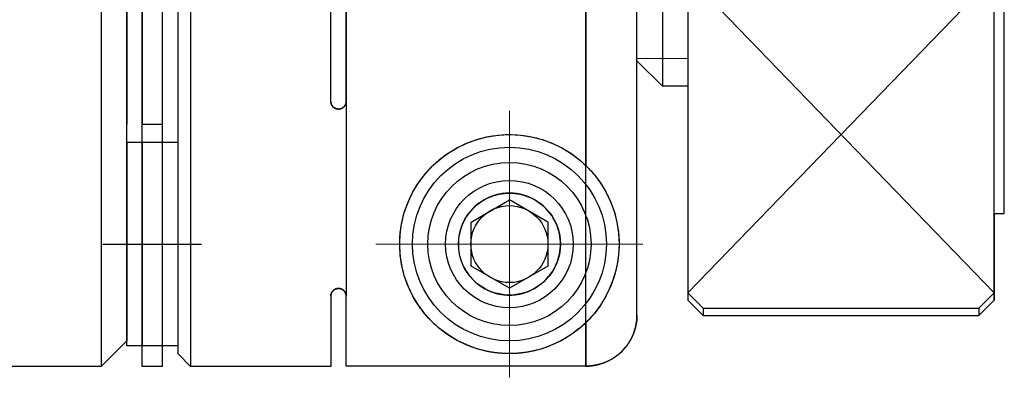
# Model space of a CAD drawing. Header units: millimetres. Extents: x 8836 to 10222, y 1969 to 2926.
# Tile 7 of 37: x 9331.99 to 9351.29, y 2055.46 to 2062.48. Entities that reach past the tile are written whole.
import ezdxf

# ---------------------------------------------------------------- set-up
doc = ezdxf.new("R2010")
doc.units = ezdxf.units.MM
doc.header["$LTSCALE"] = 0.8
doc.linetypes.add('GEN7', pattern=[13.75, 10, -1.25, 1.25, -1.25])
doc.layers.get('0').update_dxf_attribs({"lineweight": 30})
for name, color, linetype, lineweight in [('6', 2, 'Continuous', 15), ('7', 4, 'GEN7', 15), ('AM_0', 7, 'Continuous', 30)]:
    doc.layers.add(name, color=color, linetype=linetype, lineweight=lineweight)

# ---------------------------------------------------------------- blocks, each defined once
blk = doc.blocks.new('19012801')
for p, q in [((12275.493, 5067.251), (12275.493, 5048.251)), ((12276.293, 5048.251), (12276.293, 5067.251)), ((12276.693, 5048.251), (12276.693, 5067.251)), ((12277.243, 5067.251), (12277.243, 5048.251)), ((12279.993, 5053.451), (12279.993, 5067.251)), ((12280.293, 5053.451), (12280.293, 5067.246)), ((12280.293, 5067.246), (12280.293, 5049.631)), ((12276.993, 5067.001), (12276.993, 5048.501)), ((12275.993, 5048.651), (12275.993, 5066.851)), ((12284.993, 5066.391), (12284.993, 5052.191)), ((12285.993, 5049.256), (12285.993, 5066.245)), ((12286.993, 5065.951), (12286.993, 5049.551)), ((12293.193, 5051.251), (12293.193, 5064.251)), ((12284.993, 5048.255), (12284.993, 5063.31)), ((12275.993, 5062.501), (12275.993, 5053.001)), ((12276.293, 5062.501), (12276.293, 5053.001)), ((12276.693, 5053.001), (12276.693, 5062.501)), ((12286.493, 5061.751), (12286.493, 5053.751)), ((12285.993, 5054.251), (12285.993, 5061.251)), ((12292.993, 5049.551), (12292.993, 5057.751)), ((12285.993, 5054.251), (12286.493, 5053.751)), ((12286.993, 5053.751), (12286.493, 5053.751)), ((12276.693, 5053.001), (12276.293, 5053.001)), ((12275.993, 5052.651), (12276.293, 5052.651)), ((12275.993, 5052.651), (12275.993, 5048.751)), ((12276.293, 5052.651), (12276.693, 5052.651)), ((12276.293, 5052.651), (12276.693, 5052.651)), ((12276.293, 5052.651), (12276.293, 5048.651)), ((12276.693, 5052.651), (12276.993, 5052.651)), ((12276.693, 5048.651), (12276.693, 5052.651)), ((12276.993, 5052.651), (12276.993, 5048.651)), ((12282.743, 5051.084), (12283.493, 5051.517)), ((12284.243, 5051.084), (12283.493, 5051.517)), ((12292.993, 5051.251), (12292.993, 5049.551)), ((12292.993, 5051.251), (12293.193, 5051.251)), ((12282.743, 5050.218), (12282.743, 5051.084)), ((12284.243, 5051.084), (12284.243, 5050.218)), ((12275.527, 5050.651), (12277.458, 5050.651)), ((12283.493, 5049.785), (12282.743, 5050.218)), ((12284.243, 5050.218), (12283.493, 5049.785)), ((12279.993, 5049.631), (12279.993, 5048.251)), ((12280.293, 5048.255), (12280.293, 5049.631)), ((12286.993, 5049.691), (12287.293, 5049.391)), ((12292.693, 5049.391), (12292.993, 5049.691)), ((12287.293, 5049.251), (12286.993, 5049.551)), ((12287.293, 5049.391), (12287.293, 5049.251)), ((12287.293, 5049.391), (12292.693, 5049.391)), ((12292.693, 5049.251), (12292.993, 5049.551)), ((12292.693, 5049.391), (12292.693, 5049.251)), ((12287.293, 5049.251), (12292.693, 5049.251)), ((12284.993, 5049.11), (12284.993, 5048.255)), ((12275.993, 5048.751), (12275.493, 5048.251)), ((12276.293, 5048.651), (12275.993, 5048.651)), ((12276.693, 5048.651), (12276.293, 5048.651)), ((12276.693, 5048.651), (12276.293, 5048.651)), ((12276.993, 5048.651), (12276.693, 5048.651)), ((12277.243, 5048.251), (12276.993, 5048.501)), ((12275.493, 5048.251), (12270.993, 5048.251)), ((12276.693, 5048.251), (12276.293, 5048.251)), ((12279.993, 5048.251), (12277.243, 5048.251)), ((12284.993, 5048.255), (12280.293, 5048.255))]:
    blk.add_line(p, q)
for points in [[(12279.993, 5053.451), (12279.993, 5053.449), (12279.993, 5053.445), (12279.993, 5053.441), (12279.993, 5053.439), (12279.993, 5053.436), (12279.994, 5053.432), (12279.994, 5053.428), (12279.995, 5053.424), (12279.996, 5053.42), (12279.997, 5053.416), (12279.997, 5053.414), (12279.998, 5053.412), (12279.999, 5053.408), (12280, 5053.404), (12280.001, 5053.4), (12280.003, 5053.396), (12280.005, 5053.392), (12280.005, 5053.39), (12280.006, 5053.388), (12280.008, 5053.384), (12280.01, 5053.38), (12280.011, 5053.378), (12280.012, 5053.376), (12280.014, 5053.373), (12280.017, 5053.369), (12280.018, 5053.367), (12280.019, 5053.365), (12280.022, 5053.362), (12280.024, 5053.359), (12280.027, 5053.355), (12280.03, 5053.352), (12280.032, 5053.349), (12280.034, 5053.347), (12280.035, 5053.346), (12280.038, 5053.343), (12280.041, 5053.34), (12280.045, 5053.337), (12280.048, 5053.334), (12280.051, 5053.332), (12280.053, 5053.33), (12280.055, 5053.329), (12280.058, 5053.326), (12280.062, 5053.324), (12280.066, 5053.322), (12280.07, 5053.319), (12280.074, 5053.317), (12280.076, 5053.316), (12280.078, 5053.315), (12280.082, 5053.313), (12280.087, 5053.311), (12280.091, 5053.31), (12280.095, 5053.308), (12280.1, 5053.307), (12280.102, 5053.306), (12280.104, 5053.306), (12280.109, 5053.304), (12280.113, 5053.304), (12280.118, 5053.303), (12280.122, 5053.302), (12280.127, 5053.301), (12280.129, 5053.301), (12280.131, 5053.301), (12280.136, 5053.301), (12280.14, 5053.301), (12280.143, 5053.301), (12280.145, 5053.301), (12280.149, 5053.301), (12280.154, 5053.301), (12280.156, 5053.301), (12280.158, 5053.301), (12280.163, 5053.302), (12280.167, 5053.303), (12280.172, 5053.304), (12280.177, 5053.304), (12280.181, 5053.306), (12280.183, 5053.306), (12280.185, 5053.307), (12280.19, 5053.308), (12280.194, 5053.31), (12280.199, 5053.311), (12280.203, 5053.313), (12280.207, 5053.315), (12280.209, 5053.316), (12280.211, 5053.317), (12280.215, 5053.319), (12280.219, 5053.322), (12280.223, 5053.324), (12280.227, 5053.326), (12280.23, 5053.329), (12280.232, 5053.33), (12280.234, 5053.332), (12280.237, 5053.334), (12280.241, 5053.337), (12280.244, 5053.34), (12280.247, 5053.343), (12280.25, 5053.346), (12280.251, 5053.347), (12280.253, 5053.349), (12280.256, 5053.352), (12280.258, 5053.355), (12280.261, 5053.359), (12280.264, 5053.362), (12280.266, 5053.365), (12280.267, 5053.367), (12280.268, 5053.369), (12280.271, 5053.373), (12280.273, 5053.376), (12280.274, 5053.378), (12280.275, 5053.38), (12280.277, 5053.384), (12280.279, 5053.388), (12280.28, 5053.39), (12280.281, 5053.392), (12280.282, 5053.396), (12280.284, 5053.4), (12280.285, 5053.404), (12280.286, 5053.408), (12280.287, 5053.412), (12280.288, 5053.414), (12280.289, 5053.416), (12280.289, 5053.42), (12280.29, 5053.424), (12280.291, 5053.428), (12280.291, 5053.432), (12280.292, 5053.436), (12280.292, 5053.439), (12280.292, 5053.441), (12280.292, 5053.445), (12280.293, 5053.449), (12280.293, 5053.451)], [(12280.293, 5053.451), (12280.293, 5053.449), (12280.292, 5053.445), (12280.292, 5053.441), (12280.292, 5053.439), (12280.292, 5053.436), (12280.291, 5053.432), (12280.291, 5053.428), (12280.29, 5053.424), (12280.289, 5053.42), (12280.289, 5053.416), (12280.288, 5053.414), (12280.287, 5053.412), (12280.286, 5053.408), (12280.285, 5053.404), (12280.284, 5053.4), (12280.282, 5053.396), (12280.281, 5053.392), (12280.28, 5053.39), (12280.279, 5053.388), (12280.277, 5053.384), (12280.275, 5053.38), (12280.274, 5053.378), (12280.273, 5053.376), (12280.271, 5053.373), (12280.268, 5053.369), (12280.267, 5053.367), (12280.266, 5053.365), (12280.264, 5053.362), (12280.261, 5053.359), (12280.258, 5053.355), (12280.256, 5053.352), (12280.253, 5053.349), (12280.251, 5053.347), (12280.25, 5053.346), (12280.247, 5053.343), (12280.244, 5053.34), (12280.241, 5053.337), (12280.237, 5053.334), (12280.234, 5053.332), (12280.232, 5053.33), (12280.23, 5053.329), (12280.227, 5053.326), (12280.223, 5053.324), (12280.219, 5053.322), (12280.215, 5053.319), (12280.211, 5053.317), (12280.209, 5053.316), (12280.207, 5053.315), (12280.203, 5053.313), (12280.199, 5053.311), (12280.194, 5053.31), (12280.19, 5053.308), (12280.185, 5053.307), (12280.183, 5053.306), (12280.181, 5053.306), (12280.177, 5053.304), (12280.172, 5053.304), (12280.167, 5053.303), (12280.163, 5053.302), (12280.158, 5053.301), (12280.156, 5053.301), (12280.154, 5053.301), (12280.149, 5053.301), (12280.145, 5053.301), (12280.143, 5053.301), (12280.14, 5053.301), (12280.136, 5053.301), (12280.131, 5053.301), (12280.129, 5053.301), (12280.127, 5053.301), (12280.122, 5053.302), (12280.118, 5053.303), (12280.113, 5053.304), (12280.109, 5053.304), (12280.104, 5053.306), (12280.102, 5053.306), (12280.1, 5053.307), (12280.095, 5053.308), (12280.091, 5053.31), (12280.087, 5053.311), (12280.082, 5053.313), (12280.078, 5053.315), (12280.076, 5053.316), (12280.074, 5053.317), (12280.07, 5053.319), (12280.066, 5053.322), (12280.062, 5053.324), (12280.058, 5053.326), (12280.055, 5053.329), (12280.053, 5053.33), (12280.051, 5053.332), (12280.048, 5053.334), (12280.045, 5053.337), (12280.041, 5053.34), (12280.038, 5053.343), (12280.035, 5053.346), (12280.034, 5053.347), (12280.032, 5053.349), (12280.03, 5053.352), (12280.027, 5053.355), (12280.024, 5053.359), (12280.022, 5053.362), (12280.019, 5053.365), (12280.018, 5053.367), (12280.017, 5053.369), (12280.014, 5053.373), (12280.012, 5053.376), (12280.011, 5053.378), (12280.01, 5053.38), (12280.008, 5053.384), (12280.006, 5053.388), (12280.005, 5053.39), (12280.005, 5053.392), (12280.003, 5053.396), (12280.001, 5053.4), (12280, 5053.404), (12279.999, 5053.408), (12279.998, 5053.412), (12279.997, 5053.414), (12279.997, 5053.416), (12279.996, 5053.42), (12279.995, 5053.424), (12279.994, 5053.428), (12279.994, 5053.432), (12279.993, 5053.436), (12279.993, 5053.439), (12279.993, 5053.441), (12279.993, 5053.445), (12279.993, 5053.449), (12279.993, 5053.451)], [(12284.993, 5049.11), (12284.968, 5049.087), (12284.917, 5049.041), (12284.866, 5048.996), (12284.84, 5048.975), (12284.814, 5048.954), (12284.76, 5048.914), (12284.703, 5048.874), (12284.643, 5048.834), (12284.58, 5048.796), (12284.514, 5048.759), (12284.48, 5048.741), (12284.445, 5048.723), (12284.374, 5048.69), (12284.3, 5048.658), (12284.224, 5048.629), (12284.144, 5048.602), (12284.062, 5048.577), (12284.02, 5048.566), (12284.013, 5048.564), (12283.998, 5048.561), (12283.983, 5048.557), (12283.976, 5048.556), (12283.968, 5048.554), (12283.952, 5048.55), (12283.936, 5048.547), (12283.92, 5048.544), (12283.904, 5048.54), (12283.887, 5048.537), (12283.878, 5048.535), (12283.87, 5048.534), (12283.852, 5048.531), (12283.835, 5048.528), (12283.817, 5048.525), (12283.799, 5048.523), (12283.781, 5048.52), (12283.771, 5048.519), (12283.762, 5048.518), (12283.743, 5048.515), (12283.725, 5048.513), (12283.715, 5048.512), (12283.705, 5048.511), (12283.686, 5048.509), (12283.667, 5048.508), (12283.657, 5048.507), (12283.647, 5048.506), (12283.627, 5048.505), (12283.608, 5048.504), (12283.588, 5048.503), (12283.568, 5048.502), (12283.548, 5048.501), (12283.538, 5048.501), (12283.528, 5048.501), (12283.508, 5048.501), (12283.488, 5048.501), (12283.467, 5048.501), (12283.447, 5048.501), (12283.427, 5048.502), (12283.417, 5048.502), (12283.407, 5048.502), (12283.387, 5048.503), (12283.368, 5048.504), (12283.358, 5048.505), (12283.348, 5048.505), (12283.328, 5048.507), (12283.309, 5048.508), (12283.299, 5048.509), (12283.289, 5048.51), (12283.27, 5048.512), (12283.251, 5048.514), (12283.232, 5048.516), (12283.214, 5048.519), (12283.195, 5048.521), (12283.186, 5048.523), (12283.177, 5048.524), (12283.159, 5048.527), (12283.141, 5048.529), (12283.124, 5048.532), (12283.107, 5048.535), (12283.09, 5048.539), (12283.081, 5048.54), (12283.073, 5048.542), (12283.057, 5048.545), (12283.041, 5048.549), (12283.025, 5048.552), (12283.01, 5048.556), (12282.994, 5048.559), (12282.987, 5048.561), (12282.98, 5048.563), (12282.965, 5048.566), (12282.951, 5048.57), (12282.902, 5048.583), (12282.821, 5048.608), (12282.781, 5048.622), (12282.742, 5048.636), (12282.666, 5048.666), (12282.593, 5048.698), (12282.522, 5048.732), (12282.454, 5048.768), (12282.389, 5048.805), (12282.358, 5048.825), (12282.327, 5048.844), (12282.268, 5048.884), (12282.211, 5048.924), (12282.158, 5048.965), (12282.106, 5049.007), (12282.055, 5049.052), (12282.03, 5049.075), (12282.005, 5049.098), (12281.956, 5049.147), (12281.908, 5049.197), (12281.862, 5049.25), (12281.816, 5049.304), (12281.773, 5049.36), (12281.752, 5049.389), (12281.731, 5049.418), (12281.69, 5049.478), (12281.652, 5049.54), (12281.615, 5049.603), (12281.58, 5049.668), (12281.547, 5049.735), (12281.532, 5049.769), (12281.516, 5049.804), (12281.488, 5049.873), (12281.462, 5049.945), (12281.45, 5049.981), (12281.438, 5050.017), (12281.417, 5050.091), (12281.398, 5050.166), (12281.389, 5050.204), (12281.382, 5050.242), (12281.368, 5050.32), (12281.358, 5050.397), (12281.35, 5050.476), (12281.345, 5050.555), (12281.343, 5050.635), (12281.343, 5050.675), (12281.344, 5050.716), (12281.348, 5050.799), (12281.355, 5050.885), (12281.367, 5050.972), (12281.382, 5051.061), (12281.402, 5051.151), (12281.413, 5051.196), (12281.425, 5051.242), (12281.454, 5051.334), (12281.487, 5051.425), (12281.525, 5051.517), (12281.568, 5051.608), (12281.615, 5051.698), (12281.641, 5051.743), (12281.668, 5051.787), (12281.725, 5051.875), (12281.787, 5051.96), (12281.854, 5052.043), (12281.926, 5052.123), (12282.001, 5052.199), (12282.041, 5052.237), (12282.082, 5052.273), (12282.168, 5052.344), (12282.261, 5052.413), (12282.359, 5052.478), (12282.463, 5052.538), (12282.572, 5052.593), (12282.627, 5052.619), (12282.684, 5052.643), (12282.801, 5052.686), (12282.92, 5052.723), (12282.98, 5052.739), (12283.041, 5052.753), (12283.164, 5052.775), (12283.286, 5052.791), (12283.348, 5052.796), (12283.409, 5052.799), (12283.53, 5052.8), (12283.651, 5052.795), (12283.774, 5052.782), (12283.897, 5052.762), (12284.019, 5052.735), (12284.079, 5052.719), (12284.139, 5052.701), (12284.256, 5052.66), (12284.37, 5052.613), (12284.481, 5052.56), (12284.587, 5052.501), (12284.687, 5052.438), (12284.735, 5052.405), (12284.782, 5052.371), (12284.871, 5052.301), (12284.953, 5052.228), (12284.993, 5052.191)], [(12284.993, 5052.191), (12285.004, 5052.18), (12285.027, 5052.157), (12285.049, 5052.134), (12285.06, 5052.122), (12285.071, 5052.11), (12285.094, 5052.086), (12285.115, 5052.061), (12285.137, 5052.036), (12285.159, 5052.01), (12285.18, 5051.983), (12285.19, 5051.97), (12285.201, 5051.956), (12285.221, 5051.929), (12285.242, 5051.901), (12285.262, 5051.872), (12285.281, 5051.843), (12285.301, 5051.814), (12285.31, 5051.799), (12285.32, 5051.784), (12285.338, 5051.753), (12285.356, 5051.723), (12285.365, 5051.708), (12285.373, 5051.693), (12285.39, 5051.662), (12285.405, 5051.632), (12285.413, 5051.617), (12285.421, 5051.602), (12285.435, 5051.571), (12285.45, 5051.541), (12285.494, 5051.435), (12285.556, 5051.255), (12285.6, 5051.074), (12285.629, 5050.891), (12285.642, 5050.706), (12285.642, 5050.612), (12285.638, 5050.517), (12285.618, 5050.325), (12285.58, 5050.135), (12285.523, 5049.945), (12285.451, 5049.764), (12285.366, 5049.596), (12285.319, 5049.517), (12285.27, 5049.441), (12285.164, 5049.298), (12285.099, 5049.222), (12285.08, 5049.201), (12285.061, 5049.18), (12285.051, 5049.17), (12285.041, 5049.159), (12285.022, 5049.14), (12285.002, 5049.12), (12284.993, 5049.11)], [(12283.493, 5049.651), (12283.499, 5049.651), (12283.51, 5049.651), (12283.522, 5049.651), (12283.528, 5049.651), (12283.534, 5049.651), (12283.546, 5049.652), (12283.558, 5049.653), (12283.57, 5049.654), (12283.581, 5049.655), (12283.593, 5049.656), (12283.599, 5049.656), (12283.604, 5049.657), (12283.616, 5049.658), (12283.628, 5049.66), (12283.639, 5049.661), (12283.65, 5049.663), (12283.662, 5049.665), (12283.667, 5049.666), (12283.673, 5049.667), (12283.684, 5049.669), (12283.695, 5049.671), (12283.701, 5049.673), (12283.707, 5049.674), (12283.718, 5049.676), (12283.729, 5049.679), (12283.734, 5049.68), (12283.739, 5049.682), (12283.75, 5049.684), (12283.761, 5049.687), (12283.772, 5049.69), (12283.782, 5049.693), (12283.793, 5049.697), (12283.798, 5049.698), (12283.803, 5049.7), (12283.814, 5049.704), (12283.824, 5049.707), (12283.834, 5049.711), (12283.844, 5049.715), (12283.854, 5049.718), (12283.859, 5049.72), (12283.864, 5049.722), (12283.874, 5049.726), (12283.884, 5049.73), (12283.894, 5049.735), (12283.903, 5049.739), (12283.913, 5049.743), (12283.917, 5049.745), (12283.922, 5049.748), (12283.931, 5049.752), (12283.941, 5049.757), (12283.972, 5049.773), (12284.023, 5049.803), (12284.048, 5049.819), (12284.071, 5049.835), (12284.114, 5049.867), (12284.154, 5049.901), (12284.192, 5049.936), (12284.228, 5049.973), (12284.262, 5050.012), (12284.278, 5050.031), (12284.293, 5050.051), (12284.322, 5050.093), (12284.35, 5050.135), (12284.362, 5050.157), (12284.374, 5050.179), (12284.397, 5050.224), (12284.417, 5050.269), (12284.426, 5050.292), (12284.435, 5050.316), (12284.45, 5050.363), (12284.463, 5050.41), (12284.474, 5050.458), (12284.482, 5050.507), (12284.488, 5050.555), (12284.49, 5050.579), (12284.491, 5050.603), (12284.493, 5050.651), (12284.491, 5050.699), (12284.488, 5050.749), (12284.481, 5050.799), (12284.472, 5050.851), (12284.467, 5050.876), (12284.46, 5050.902), (12284.445, 5050.955), (12284.427, 5051.007), (12284.405, 5051.059), (12284.381, 5051.11), (12284.353, 5051.161), (12284.337, 5051.186), (12284.321, 5051.21), (12284.287, 5051.258), (12284.249, 5051.305), (12284.208, 5051.349), (12284.164, 5051.392), (12284.116, 5051.432), (12284.091, 5051.452), (12284.086, 5051.455), (12284.078, 5051.462), (12284.069, 5051.468), (12284.064, 5051.471), (12284.059, 5051.474), (12284.05, 5051.481), (12284.041, 5051.487), (12284.031, 5051.493), (12284.022, 5051.499), (12284.012, 5051.505), (12284.007, 5051.508), (12284.002, 5051.511), (12283.992, 5051.517), (12283.982, 5051.522), (12283.972, 5051.528), (12283.962, 5051.534), (12283.952, 5051.539), (12283.946, 5051.542), (12283.941, 5051.544), (12283.931, 5051.55), (12283.92, 5051.555), (12283.909, 5051.56), (12283.898, 5051.564), (12283.888, 5051.569), (12283.882, 5051.572), (12283.877, 5051.574), (12283.866, 5051.578), (12283.854, 5051.583), (12283.843, 5051.587), (12283.832, 5051.591), (12283.82, 5051.595), (12283.815, 5051.597), (12283.809, 5051.599), (12283.797, 5051.603), (12283.786, 5051.607), (12283.774, 5051.61), (12283.763, 5051.613), (12283.751, 5051.617), (12283.745, 5051.618), (12283.739, 5051.62), (12283.727, 5051.623), (12283.715, 5051.625), (12283.709, 5051.627), (12283.703, 5051.628), (12283.691, 5051.631), (12283.679, 5051.633), (12283.673, 5051.634), (12283.667, 5051.635), (12283.655, 5051.637), (12283.643, 5051.639), (12283.631, 5051.641), (12283.619, 5051.643), (12283.607, 5051.644), (12283.601, 5051.645), (12283.595, 5051.645), (12283.583, 5051.647), (12283.571, 5051.648), (12283.559, 5051.648), (12283.547, 5051.649), (12283.535, 5051.65), (12283.529, 5051.65), (12283.523, 5051.65), (12283.511, 5051.65), (12283.499, 5051.651), (12283.493, 5051.651), (12283.487, 5051.651), (12283.475, 5051.65), (12283.463, 5051.65), (12283.457, 5051.65), (12283.451, 5051.65), (12283.439, 5051.649), (12283.426, 5051.648), (12283.414, 5051.648), (12283.402, 5051.647), (12283.39, 5051.645), (12283.384, 5051.645), (12283.378, 5051.644), (12283.366, 5051.643), (12283.354, 5051.641), (12283.342, 5051.639), (12283.33, 5051.637), (12283.318, 5051.635), (12283.312, 5051.634), (12283.306, 5051.633), (12283.294, 5051.631), (12283.282, 5051.628), (12283.276, 5051.627), (12283.27, 5051.625), (12283.258, 5051.623), (12283.246, 5051.62), (12283.24, 5051.618), (12283.234, 5051.617), (12283.223, 5051.613), (12283.211, 5051.61), (12283.199, 5051.607), (12283.188, 5051.603), (12283.176, 5051.599), (12283.17, 5051.597), (12283.165, 5051.595), (12283.153, 5051.591), (12283.142, 5051.587), (12283.131, 5051.583), (12283.12, 5051.578), (12283.109, 5051.574), (12283.103, 5051.572), (12283.098, 5051.569), (12283.087, 5051.564), (12283.076, 5051.56), (12283.065, 5051.555), (12283.054, 5051.55), (12283.044, 5051.544), (12283.039, 5051.542), (12283.033, 5051.539), (12283.023, 5051.534), (12283.013, 5051.528), (12283.003, 5051.522), (12282.993, 5051.517), (12282.983, 5051.511), (12282.978, 5051.508), (12282.973, 5051.505), (12282.963, 5051.499), (12282.954, 5051.493), (12282.944, 5051.487), (12282.935, 5051.481), (12282.926, 5051.474), (12282.921, 5051.471), (12282.917, 5051.468), (12282.908, 5051.462), (12282.899, 5051.455), (12282.894, 5051.452), (12282.869, 5051.432), (12282.821, 5051.392), (12282.777, 5051.349), (12282.736, 5051.305), (12282.698, 5051.258), (12282.664, 5051.21), (12282.648, 5051.186), (12282.632, 5051.161), (12282.604, 5051.11), (12282.58, 5051.059), (12282.558, 5051.007), (12282.54, 5050.955), (12282.525, 5050.902), (12282.518, 5050.876), (12282.513, 5050.851), (12282.504, 5050.799), (12282.497, 5050.749), (12282.494, 5050.699), (12282.493, 5050.651), (12282.494, 5050.603), (12282.495, 5050.579), (12282.497, 5050.555), (12282.503, 5050.507), (12282.511, 5050.458), (12282.522, 5050.41), (12282.535, 5050.363), (12282.55, 5050.316), (12282.559, 5050.292), (12282.568, 5050.269), (12282.588, 5050.224), (12282.611, 5050.179), (12282.623, 5050.157), (12282.636, 5050.135), (12282.663, 5050.093), (12282.692, 5050.051), (12282.707, 5050.031), (12282.723, 5050.012), (12282.757, 5049.973), (12282.793, 5049.936), (12282.831, 5049.901), (12282.871, 5049.867), (12282.914, 5049.835), (12282.938, 5049.819), (12282.962, 5049.803), (12283.013, 5049.773), (12283.044, 5049.757), (12283.054, 5049.752), (12283.063, 5049.748), (12283.068, 5049.745), (12283.072, 5049.743), (12283.082, 5049.739), (12283.092, 5049.735), (12283.101, 5049.73), (12283.111, 5049.726), (12283.121, 5049.722), (12283.126, 5049.72), (12283.131, 5049.718), (12283.141, 5049.715), (12283.151, 5049.711), (12283.161, 5049.707), (12283.171, 5049.704), (12283.182, 5049.7), (12283.187, 5049.698), (12283.192, 5049.697), (12283.203, 5049.693), (12283.213, 5049.69), (12283.224, 5049.687), (12283.235, 5049.684), (12283.246, 5049.682), (12283.251, 5049.68), (12283.257, 5049.679), (12283.268, 5049.676), (12283.279, 5049.674), (12283.284, 5049.673), (12283.29, 5049.671), (12283.301, 5049.669), (12283.312, 5049.667), (12283.318, 5049.666), (12283.323, 5049.665), (12283.335, 5049.663), (12283.346, 5049.661), (12283.358, 5049.66), (12283.369, 5049.658), (12283.381, 5049.657), (12283.386, 5049.656), (12283.392, 5049.656), (12283.404, 5049.655), (12283.416, 5049.654), (12283.427, 5049.653), (12283.439, 5049.652), (12283.451, 5049.651), (12283.457, 5049.651), (12283.463, 5049.651), (12283.475, 5049.651), (12283.487, 5049.651), (12283.493, 5049.651)], [(12280.293, 5049.631), (12280.293, 5049.632), (12280.292, 5049.635), (12280.292, 5049.639), (12280.292, 5049.64), (12280.292, 5049.642), (12280.292, 5049.645), (12280.291, 5049.649), (12280.291, 5049.652), (12280.29, 5049.656), (12280.29, 5049.659), (12280.29, 5049.661), (12280.289, 5049.662), (12280.288, 5049.666), (12280.288, 5049.669), (12280.287, 5049.673), (12280.285, 5049.676), (12280.284, 5049.68), (12280.284, 5049.681), (12280.283, 5049.683), (12280.282, 5049.687), (12280.28, 5049.69), (12280.28, 5049.692), (12280.279, 5049.693), (12280.277, 5049.697), (12280.275, 5049.7), (12280.275, 5049.702), (12280.274, 5049.704), (12280.272, 5049.707), (12280.27, 5049.71), (12280.268, 5049.714), (12280.265, 5049.717), (12280.263, 5049.72), (12280.262, 5049.722), (12280.261, 5049.723), (12280.258, 5049.726), (12280.255, 5049.73), (12280.252, 5049.733), (12280.25, 5049.736), (12280.247, 5049.739), (12280.245, 5049.74), (12280.243, 5049.742), (12280.24, 5049.744), (12280.237, 5049.747), (12280.233, 5049.75), (12280.23, 5049.753), (12280.226, 5049.755), (12280.224, 5049.757), (12280.221, 5049.758), (12280.217, 5049.761), (12280.213, 5049.763), (12280.208, 5049.766), (12280.203, 5049.768), (12280.198, 5049.77), (12280.195, 5049.771), (12280.193, 5049.772), (12280.187, 5049.774), (12280.181, 5049.775), (12280.176, 5049.777), (12280.17, 5049.778), (12280.166, 5049.779), (12280.165, 5049.779), (12280.164, 5049.779), (12280.164, 5049.779), (12280.163, 5049.779), (12280.162, 5049.779), (12280.161, 5049.779), (12280.161, 5049.779), (12280.16, 5049.78), (12280.159, 5049.78), (12280.158, 5049.78), (12280.158, 5049.78), (12280.157, 5049.78), (12280.156, 5049.78), (12280.155, 5049.78), (12280.154, 5049.78), (12280.153, 5049.78), (12280.152, 5049.78), (12280.152, 5049.78), (12280.151, 5049.78), (12280.15, 5049.78), (12280.149, 5049.78), (12280.148, 5049.78), (12280.147, 5049.781), (12280.146, 5049.781), (12280.146, 5049.781), (12280.145, 5049.781), (12280.144, 5049.781), (12280.143, 5049.781), (12280.143, 5049.781), (12280.142, 5049.781), (12280.141, 5049.781), (12280.14, 5049.781), (12280.139, 5049.781), (12280.139, 5049.781), (12280.138, 5049.781), (12280.137, 5049.78), (12280.136, 5049.78), (12280.135, 5049.78), (12280.134, 5049.78), (12280.133, 5049.78), (12280.133, 5049.78), (12280.132, 5049.78), (12280.131, 5049.78), (12280.13, 5049.78), (12280.129, 5049.78), (12280.128, 5049.78), (12280.127, 5049.78), (12280.127, 5049.78), (12280.126, 5049.78), (12280.125, 5049.78), (12280.124, 5049.779), (12280.124, 5049.779), (12280.123, 5049.779), (12280.122, 5049.779), (12280.121, 5049.779), (12280.121, 5049.779), (12280.12, 5049.779), (12280.119, 5049.779), (12280.115, 5049.778), (12280.109, 5049.777), (12280.104, 5049.775), (12280.098, 5049.774), (12280.093, 5049.772), (12280.09, 5049.771), (12280.087, 5049.77), (12280.082, 5049.768), (12280.077, 5049.766), (12280.073, 5049.763), (12280.068, 5049.761), (12280.064, 5049.758), (12280.062, 5049.757), (12280.059, 5049.755), (12280.056, 5049.753), (12280.052, 5049.75), (12280.048, 5049.747), (12280.045, 5049.744), (12280.042, 5049.742), (12280.04, 5049.74), (12280.039, 5049.739), (12280.036, 5049.736), (12280.033, 5049.733), (12280.03, 5049.73), (12280.027, 5049.726), (12280.025, 5049.723), (12280.023, 5049.722), (12280.022, 5049.72), (12280.02, 5049.717), (12280.018, 5049.714), (12280.015, 5049.71), (12280.013, 5049.707), (12280.012, 5049.704), (12280.011, 5049.702), (12280.01, 5049.7), (12280.008, 5049.697), (12280.006, 5049.693), (12280.006, 5049.692), (12280.005, 5049.69), (12280.003, 5049.687), (12280.002, 5049.683), (12280.001, 5049.681), (12280.001, 5049.68), (12280, 5049.676), (12279.999, 5049.673), (12279.998, 5049.669), (12279.997, 5049.666), (12279.996, 5049.662), (12279.996, 5049.661), (12279.995, 5049.659), (12279.995, 5049.656), (12279.994, 5049.652), (12279.993, 5049.64), (12279.993, 5049.631)], [(12279.993, 5049.631), (12279.993, 5049.632), (12279.993, 5049.635), (12279.993, 5049.639), (12279.993, 5049.64), (12279.993, 5049.642), (12279.993, 5049.645), (12279.994, 5049.649), (12279.994, 5049.652), (12279.995, 5049.656), (12279.995, 5049.659), (12279.996, 5049.661), (12279.996, 5049.662), (12279.997, 5049.666), (12279.998, 5049.669), (12279.999, 5049.673), (12280, 5049.676), (12280.001, 5049.68), (12280.001, 5049.681), (12280.002, 5049.683), (12280.003, 5049.687), (12280.005, 5049.69), (12280.006, 5049.692), (12280.006, 5049.693), (12280.008, 5049.697), (12280.01, 5049.7), (12280.011, 5049.702), (12280.012, 5049.704), (12280.013, 5049.707), (12280.015, 5049.71), (12280.018, 5049.714), (12280.02, 5049.717), (12280.022, 5049.72), (12280.023, 5049.722), (12280.025, 5049.723), (12280.027, 5049.726), (12280.03, 5049.73), (12280.033, 5049.733), (12280.036, 5049.736), (12280.039, 5049.739), (12280.04, 5049.74), (12280.042, 5049.742), (12280.045, 5049.744), (12280.048, 5049.747), (12280.052, 5049.75), (12280.056, 5049.753), (12280.059, 5049.755), (12280.062, 5049.757), (12280.064, 5049.758), (12280.068, 5049.761), (12280.073, 5049.763), (12280.077, 5049.766), (12280.082, 5049.768), (12280.087, 5049.77), (12280.09, 5049.771), (12280.093, 5049.772), (12280.098, 5049.774), (12280.104, 5049.775), (12280.109, 5049.777), (12280.115, 5049.778), (12280.119, 5049.779), (12280.12, 5049.779), (12280.121, 5049.779), (12280.121, 5049.779), (12280.122, 5049.779), (12280.123, 5049.779), (12280.124, 5049.779), (12280.124, 5049.779), (12280.125, 5049.78), (12280.126, 5049.78), (12280.127, 5049.78), (12280.127, 5049.78), (12280.128, 5049.78), (12280.129, 5049.78), (12280.13, 5049.78), (12280.131, 5049.78), (12280.132, 5049.78), (12280.133, 5049.78), (12280.133, 5049.78), (12280.134, 5049.78), (12280.135, 5049.78), (12280.136, 5049.78), (12280.137, 5049.78), (12280.138, 5049.781), (12280.139, 5049.781), (12280.139, 5049.781), (12280.14, 5049.781), (12280.141, 5049.781), (12280.142, 5049.781), (12280.143, 5049.781), (12280.143, 5049.781), (12280.144, 5049.781), (12280.145, 5049.781), (12280.146, 5049.781), (12280.146, 5049.781), (12280.147, 5049.781), (12280.148, 5049.78), (12280.149, 5049.78), (12280.15, 5049.78), (12280.151, 5049.78), (12280.152, 5049.78), (12280.152, 5049.78), (12280.153, 5049.78), (12280.154, 5049.78), (12280.155, 5049.78), (12280.156, 5049.78), (12280.157, 5049.78), (12280.158, 5049.78), (12280.158, 5049.78), (12280.159, 5049.78), (12280.16, 5049.78), (12280.161, 5049.779), (12280.161, 5049.779), (12280.162, 5049.779), (12280.163, 5049.779), (12280.164, 5049.779), (12280.164, 5049.779), (12280.165, 5049.779), (12280.166, 5049.779), (12280.17, 5049.778), (12280.176, 5049.777), (12280.181, 5049.775), (12280.187, 5049.774), (12280.193, 5049.772), (12280.195, 5049.771), (12280.198, 5049.77), (12280.203, 5049.768), (12280.208, 5049.766), (12280.213, 5049.763), (12280.217, 5049.761), (12280.221, 5049.758), (12280.224, 5049.757), (12280.226, 5049.755), (12280.23, 5049.753), (12280.233, 5049.75), (12280.237, 5049.747), (12280.24, 5049.744), (12280.243, 5049.742), (12280.245, 5049.74), (12280.247, 5049.739), (12280.25, 5049.736), (12280.252, 5049.733), (12280.255, 5049.73), (12280.258, 5049.726), (12280.261, 5049.723), (12280.262, 5049.722), (12280.263, 5049.72), (12280.265, 5049.717), (12280.268, 5049.714), (12280.27, 5049.71), (12280.272, 5049.707), (12280.274, 5049.704), (12280.275, 5049.702), (12280.275, 5049.7), (12280.277, 5049.697), (12280.279, 5049.693), (12280.28, 5049.692), (12280.28, 5049.69), (12280.282, 5049.687), (12280.283, 5049.683), (12280.284, 5049.681), (12280.284, 5049.68), (12280.285, 5049.676), (12280.287, 5049.673), (12280.288, 5049.669), (12280.288, 5049.666), (12280.289, 5049.662), (12280.29, 5049.661), (12280.29, 5049.659), (12280.29, 5049.656), (12280.291, 5049.652), (12280.292, 5049.64), (12280.293, 5049.631)], [(12285.993, 5049.256), (12285.993, 5049.249), (12285.992, 5049.235), (12285.992, 5049.221), (12285.992, 5049.214), (12285.991, 5049.207), (12285.991, 5049.193), (12285.99, 5049.178), (12285.988, 5049.164), (12285.987, 5049.149), (12285.985, 5049.134), (12285.984, 5049.127), (12285.983, 5049.12), (12285.981, 5049.105), (12285.979, 5049.09), (12285.976, 5049.075), (12285.973, 5049.061), (12285.97, 5049.046), (12285.969, 5049.039), (12285.967, 5049.032), (12285.964, 5049.017), (12285.96, 5049.003), (12285.958, 5048.995), (12285.956, 5048.988), (12285.952, 5048.974), (12285.948, 5048.96), (12285.946, 5048.953), (12285.943, 5048.946), (12285.939, 5048.932), (12285.934, 5048.919), (12285.929, 5048.905), (12285.924, 5048.892), (12285.919, 5048.879), (12285.916, 5048.873), (12285.914, 5048.867), (12285.908, 5048.854), (12285.903, 5048.841), (12285.897, 5048.828), (12285.89, 5048.815), (12285.884, 5048.802), (12285.881, 5048.796), (12285.877, 5048.789), (12285.87, 5048.776), (12285.863, 5048.764), (12285.856, 5048.751), (12285.848, 5048.738), (12285.84, 5048.725), (12285.836, 5048.719), (12285.832, 5048.713), (12285.824, 5048.7), (12285.816, 5048.688), (12285.807, 5048.676), (12285.798, 5048.663), (12285.79, 5048.651), (12285.785, 5048.646), (12285.78, 5048.64), (12285.771, 5048.628), (12285.762, 5048.617), (12285.753, 5048.606), (12285.743, 5048.595), (12285.734, 5048.584), (12285.729, 5048.579), (12285.724, 5048.574), (12285.714, 5048.563), (12285.705, 5048.553), (12285.7, 5048.548), (12285.695, 5048.544), (12285.685, 5048.534), (12285.675, 5048.524), (12285.67, 5048.519), (12285.664, 5048.515), (12285.654, 5048.505), (12285.643, 5048.496), (12285.632, 5048.486), (12285.62, 5048.477), (12285.609, 5048.468), (12285.603, 5048.463), (12285.597, 5048.459), (12285.585, 5048.45), (12285.573, 5048.441), (12285.561, 5048.432), (12285.548, 5048.424), (12285.536, 5048.416), (12285.529, 5048.412), (12285.523, 5048.408), (12285.51, 5048.4), (12285.498, 5048.392), (12285.485, 5048.385), (12285.472, 5048.378), (12285.459, 5048.371), (12285.453, 5048.367), (12285.446, 5048.364), (12285.433, 5048.358), (12285.42, 5048.351), (12285.407, 5048.345), (12285.394, 5048.34), (12285.382, 5048.334), (12285.375, 5048.332), (12285.369, 5048.329), (12285.356, 5048.324), (12285.343, 5048.319), (12285.33, 5048.314), (12285.316, 5048.309), (12285.302, 5048.305), (12285.295, 5048.302), (12285.288, 5048.3), (12285.274, 5048.296), (12285.26, 5048.292), (12285.253, 5048.29), (12285.246, 5048.288), (12285.231, 5048.284), (12285.217, 5048.281), (12285.21, 5048.279), (12285.202, 5048.278), (12285.188, 5048.275), (12285.173, 5048.272), (12285.158, 5048.269), (12285.144, 5048.267), (12285.129, 5048.265), (12285.122, 5048.264), (12285.114, 5048.263), (12285.1, 5048.261), (12285.085, 5048.26), (12285.07, 5048.258), (12285.056, 5048.257), (12285.042, 5048.257), (12285.034, 5048.256), (12285.027, 5048.256), (12285.013, 5048.256), (12284.999, 5048.255), (12284.993, 5048.255)], [(12285.331, 5048.314), (12285.362, 5048.326), (12285.422, 5048.352), (12285.483, 5048.384), (12285.513, 5048.401), (12285.518, 5048.404), (12285.528, 5048.411), (12285.538, 5048.417), (12285.542, 5048.42), (12285.547, 5048.423), (12285.557, 5048.43), (12285.567, 5048.437), (12285.599, 5048.461), (12285.653, 5048.504), (12285.701, 5048.549), (12285.746, 5048.598), (12285.771, 5048.628), (12285.779, 5048.637), (12285.786, 5048.647), (12285.789, 5048.651), (12285.793, 5048.656), (12285.8, 5048.665), (12285.806, 5048.675), (12285.81, 5048.679), (12285.813, 5048.684), (12285.82, 5048.694), (12285.826, 5048.703), (12285.83, 5048.708), (12285.833, 5048.713), (12285.839, 5048.723), (12285.845, 5048.733), (12285.866, 5048.768), (12285.897, 5048.829), (12285.923, 5048.889), (12285.945, 5048.952), (12285.957, 5048.99), (12285.96, 5049.001), (12285.963, 5049.013), (12285.964, 5049.018), (12285.965, 5049.024), (12285.968, 5049.035), (12285.97, 5049.047), (12285.972, 5049.052), (12285.978, 5049.087), (12285.988, 5049.156), (12285.992, 5049.223), (12285.993, 5049.256)], [(12284.993, 5048.255), (12285.002, 5048.255), (12285.02, 5048.256), (12285.038, 5048.256), (12285.048, 5048.257), (12285.057, 5048.257), (12285.076, 5048.259), (12285.095, 5048.261), (12285.115, 5048.263), (12285.134, 5048.265), (12285.153, 5048.268), (12285.163, 5048.27), (12285.173, 5048.272), (12285.192, 5048.275), (12285.211, 5048.279), (12285.23, 5048.284), (12285.249, 5048.289), (12285.268, 5048.294), (12285.277, 5048.297), (12285.286, 5048.299), (12285.304, 5048.305), (12285.322, 5048.311), (12285.331, 5048.314)]]:
    blk.add_lwpolyline(points)
for radius in [2.15, 1.9, 1.6, 1.25, 1, 0.755]:
    blk.add_circle((12283.493, 5050.651), radius)
at = {"layer": '6'}
for p, q in [((12292.993, 5055.91), (12286.993, 5049.691)), ((12286.993, 5055.91), (12292.993, 5049.691)), ((12286.993, 5054.292), (12285.993, 5054.292))]:
    blk.add_line(p, q, dxfattribs=at)
at = {"layer": '7'}
for p, q in [((12283.493, 5048.035), (12283.493, 5053.266)), ((12275.827, 5050.651), (12277.158, 5050.651)), ((12286.108, 5050.651), (12280.877, 5050.651))]:
    blk.add_line(p, q, dxfattribs=at)

msp = doc.modelspace()

# ---------------------------------------------------------------- block references
at = {"layer": 'AM_0'}
msp.add_blockref('19012801', (-2941.9052, -2992.5776), dxfattribs=at)

doc.saveas('drawing.dxf')
